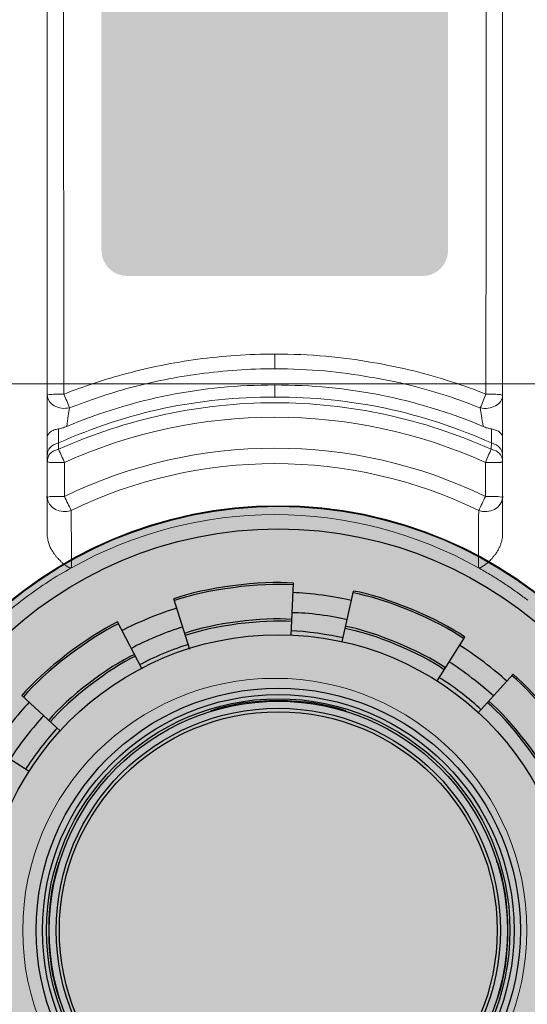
# Model space of a CAD drawing. Header units: millimetres. Extents: x 0 to 283, y 0 to 196.
# Tile 9 of 32: x 37 to 50, y 96 to 121. Entities that reach past the tile are written whole.
import ezdxf

# ---------------------------------------------------------------- set-up
doc = ezdxf.new("R2010")
doc.units = ezdxf.units.MM
doc.layers.get('0').update_dxf_attribs({"linetype": 'CONTINUOUS'})
doc.layers.get('DEFPOINTS').update_dxf_attribs({"linetype": 'CONTINUOUS'})
doc.layers.add('VISIBLE', color=7, linetype='CONTINUOUS', lineweight=0)
doc.styles.add('SANSSERIF', font='sanss___.ttf')
doc.dimstyles.new('ISO-25$0', dxfattribs={"dimtxt": 2.5, "dimasz": 2.5, "dimexe": 1.25, "dimexo": 1, "dimgap": 0.6, "dimtad": 1, "dimdec": 1, "dimzin": 9, "dimdsep": 46, "dimtxsty": 'SANSSERIF', "dimcen": 0.75, "dimadec": 1, "dimazin": 0, "dimtfac": 1, "dimtdec": 1, "dimtmove": 0, "dimatfit": 3, "dimfxl": 1, "dimarcsym": 0})

# ---------------------------------------------------------------- blocks, each defined once
blk = doc.blocks.new('*D31')
at = {"layer": 'DEFPOINTS', "color": 0, "transparency": 16777216}
for p in [(43.939, 129.291), (12.267, 73.934), (43.939, 73.934)]:
    blk.add_point(p, dxfattribs=at)
at = {"layer": 'VISIBLE', "color": 0, "lineweight": -2, "transparency": 16777216}
for p, q in [((42.939, 129.291), (11.017, 129.291)), ((12.267, 126.791), (12.267, 76.434)), ((42.939, 73.934), (11.017, 73.934))]:
    blk.add_line(p, q, dxfattribs=at)
at = {"layer": 'VISIBLE', "color": 0, "transparency": 16777216}
for points in [[(11.851, 126.791), (12.684, 126.791), (12.267, 129.291)], [(11.851, 76.434), (12.684, 76.434), (12.267, 73.934)]]:
    blk.add_solid(points, dxfattribs=at)
at = {"layer": 'VISIBLE', "color": 0, "transparency": 16777216, "insert": (10.38, 101.613), "char_height": 2.5, "attachment_point": 5, "rotation": 90, "style": 'SANSSERIF'}
blk.add_mtext('110.7', dxfattribs=at)
blk = doc.blocks.new('*D32')
at = {"layer": 'DEFPOINTS', "color": 0, "transparency": 16777216}
for p in [(63.793, 140.501), (24.092, 111.834), (63.793, 111.834)]:
    blk.add_point(p, dxfattribs=at)
at = {"layer": 'VISIBLE', "color": 0, "lineweight": -2, "transparency": 16777216}
for p, q in [((24.092, 112.834), (24.092, 141.751)), ((63.793, 112.834), (63.793, 141.751)), ((26.592, 140.501), (61.293, 140.501))]:
    blk.add_line(p, q, dxfattribs=at)
at = {"layer": 'VISIBLE', "color": 0, "transparency": 16777216}
for points in [[(26.592, 140.917), (26.592, 140.084), (24.092, 140.501)], [(61.293, 140.917), (61.293, 140.084), (63.793, 140.501)]]:
    blk.add_solid(points, dxfattribs=at)
at = {"layer": 'VISIBLE', "color": 0, "transparency": 16777216, "insert": (43.943, 142.388), "char_height": 2.5, "attachment_point": 5, "style": 'SANSSERIF'}
blk.add_mtext('79.4', dxfattribs=at)

msp = doc.modelspace()

# ---------------------------------------------------------------- hatches: boundary and pattern name
h = msp.add_hatch(color=256)
edge = h.paths.add_edge_path()
edge.add_spline(control_points=[(48.44, 115.301), (48.44, 114.928), (48.142, 114.631), (47.77, 114.631)], knot_values=[0, 0, 0, 0, 1, 1, 1, 1], degree=3, periodic=0)
edge.add_line((47.77, 114.631), (40.109, 114.631))
edge.add_spline(control_points=[(40.109, 114.631), (39.736, 114.631), (39.439, 114.928), (39.439, 115.301)], knot_values=[0, 0, 0, 0, 1, 1, 1, 1], degree=3, periodic=0)
edge.add_line((39.439, 115.301), (39.439, 122.217))
edge.add_spline(control_points=[(39.439, 122.217), (39.439, 122.59), (39.736, 122.887), (40.109, 122.887)], knot_values=[0, 0, 0, 0, 1, 1, 1, 1], degree=3, periodic=0)
edge.add_line((40.109, 122.887), (47.77, 122.887))
edge.add_spline(control_points=[(47.77, 122.887), (48.142, 122.887), (48.44, 122.59), (48.44, 122.217)], knot_values=[0, 0, 0, 0, 1, 1, 1, 1], degree=3, periodic=0)
edge.add_line((48.44, 122.217), (48.44, 115.301))
h = msp.add_hatch(color=256)
edge = h.paths.add_edge_path()
edge.add_spline(control_points=[(55.05, 97.637), (55.05, 103.718), (50.111, 108.649), (44.03, 108.649), (44.03, 108.649), (37.949, 108.649), (33.01, 103.718), (33.01, 97.637), (33.01, 97.637), (33.01, 91.548), (37.949, 86.617), (44.03, 86.617), (44.03, 86.617), (50.111, 86.617), (55.05, 91.548), (55.05, 97.637)], knot_values=[0, 0, 0, 0, 0.0625, 0.0625, 0.0625, 0.0626, 0.125, 0.125, 0.125, 0.1251, 0.1875, 0.1875, 0.1875, 0.1876, 1, 1, 1, 1], degree=3, periodic=0)

# ---------------------------------------------------------------- linework, layer by layer
at = {"linetype": 'Continuous', "lineweight": 9}
for p, q in [((38.322, 110.295), (38.322, 110.477)), ((49.565, 110.477), (49.565, 110.295))]:
    msp.add_line(p, q, dxfattribs=at)
at = {"linetype": 'Continuous', "lineweight": 20}
for points in [[(38.032, 111.114), (38.032, 120.058), (38.032, 125.179)], [(49.855, 125.179), (49.855, 120.058), (49.855, 110.817), (49.855, 107.954)], [(38.032, 124.434), (38.032, 120.165), (38.032, 115.863), (38.032, 111.536)], [(49.855, 111.536), (49.855, 115.855), (49.855, 120.165), (49.855, 124.434)], [(38.032, 111.536), (38.032, 111.239), (38.032, 110.866), (38.032, 110.436)], [(49.855, 110.436), (49.855, 110.866), (49.855, 111.239), (49.855, 111.536)], [(38.032, 111.114), (38.032, 110.817), (38.032, 107.954)], [(38.032, 110.436), (38.032, 110.196), (38.032, 109.948)], [(49.855, 109.948), (49.855, 110.196), (49.855, 110.436)], [(38.032, 109.948), (38.032, 109.865), (38.032, 109.791)], [(38.032, 108.906), (38.032, 109.791), (38.032, 109.791)], [(49.855, 109.791), (49.855, 109.865), (49.855, 109.948)], [(49.855, 109.791), (49.855, 108.906), (49.855, 108.906)], [(38.032, 108.906), (38.032, 108.608), (38.032, 108.285), (38.032, 107.904)], [(49.855, 107.904), (49.855, 108.194), (49.855, 108.459), (49.855, 108.69), (49.855, 108.906)], [(38.032, 107.954), (38.032, 107.929), (38.032, 107.904)], [(49.855, 107.954), (49.855, 107.929), (49.855, 107.904)]]:
    msp.add_lwpolyline(points, dxfattribs=at)
at = {"linetype": 'Continuous', "lineweight": 9}
for points in [[(43.939, 112.223), (43.939, 112.604), (43.939, 112.604)], [(43.939, 111.487), (43.939, 111.801), (43.939, 111.801)], [(38.09, 109.791), (38.148, 109.791), (38.255, 109.791), (38.479, 109.791)], [(38.479, 108.906), (38.479, 109.791), (38.479, 109.791)], [(49.408, 109.791), (49.408, 108.906), (49.408, 108.906)], [(49.408, 109.791), (49.631, 109.791), (49.739, 109.791), (49.797, 109.791)], [(38.479, 108.906), (38.255, 108.906), (38.148, 108.906)], [(49.408, 108.906), (49.631, 108.906), (49.739, 108.906)]]:
    msp.add_lwpolyline(points, dxfattribs=at)
at = {"linetype": 'Continuous', "lineweight": 30}
for points in [[(44.361, 105.29), (44.427, 106.655), (44.427, 106.655)], [(45.693, 105.125), (45.983, 106.448), (45.983, 106.448)], [(41.73, 104.934), (41.317, 106.25), (41.317, 106.25)], [(40.497, 104.421), (39.86, 105.646), (39.86, 105.646)], [(48.15, 104.099), (48.878, 105.249), (48.878, 105.249)], [(49.209, 103.28), (50.128, 104.289), (50.128, 104.289)], [(38.38, 102.808), (37.37, 103.735), (37.37, 103.735)], [(37.56, 101.757), (36.419, 102.485), (36.419, 102.485)]]:
    msp.add_lwpolyline(points, dxfattribs=at)
at = {"linetype": 'Continuous', "lineweight": 20}
for points in [[(37.395, 97.637), (37.395, 97.637)], [(50.483, 97.637), (50.483, 97.637)]]:
    msp.add_lwpolyline(points, close=True, dxfattribs=at)
at = {"linetype": 'Continuous', "lineweight": 9}
for points, knots in [([(38.462, 111.561), (38.462, 113.017), (38.462, 114.465), (38.462, 115.913), (38.462, 115.913), (38.454, 117.361), (38.454, 118.8), (38.454, 120.24), (38.454, 120.24), (38.454, 121.671), (38.462, 123.102), (38.462, 124.525)], [0, 0, 0, 0, 0.083333, 0.083333, 0.083333, 0.083334, 0.166667, 0.166667, 0.166667, 0.166668, 1, 1, 1, 1]), ([(49.424, 124.525), (49.424, 123.102), (49.424, 121.671), (49.424, 120.24), (49.424, 120.24), (49.424, 118.8), (49.424, 117.361), (49.424, 115.913), (49.424, 115.913), (49.424, 114.465), (49.424, 113.017), (49.416, 111.561)], [0, 0, 0, 0, 0.083333, 0.083333, 0.083333, 0.083334, 0.166667, 0.166667, 0.166667, 0.166668, 1, 1, 1, 1]), ([(26.003, 123.822), (25.879, 122.987), (25.763, 122.101), (25.663, 121.167), (25.663, 121.167), (25.564, 120.24), (25.481, 119.264), (25.407, 118.238), (25.407, 118.238), (25.341, 117.212), (25.283, 116.128), (25.25, 114.995), (25.25, 114.995), (25.208, 113.861), (25.192, 112.662), (25.192, 111.421), (25.192, 111.421), (25.2, 110.188), (25.225, 108.914), (25.275, 107.598), (25.275, 107.598), (25.324, 106.291), (25.39, 104.951), (25.49, 103.544), (25.49, 103.544), (25.597, 102.146), (25.73, 100.69), (25.87, 99.317), (25.87, 99.317), (26.019, 97.952), (26.176, 96.669), (26.342, 95.47), (26.342, 95.47), (26.507, 94.278), (26.673, 93.161), (26.847, 92.111), (26.847, 92.111), (27.02, 91.052), (27.194, 90.059), (27.376, 89.099), (27.376, 89.099), (27.558, 88.131), (27.74, 87.205), (27.93, 86.328), (27.93, 86.328), (28.112, 85.451), (28.294, 84.623), (28.476, 83.837), (28.476, 83.837), (28.658, 83.051), (28.84, 82.315), (29.014, 81.612), (29.014, 81.612), (29.188, 80.9), (29.362, 80.239), (29.535, 79.601), (29.535, 79.601), (29.709, 78.964), (29.875, 78.36), (30.048, 77.773), (30.048, 77.773), (30.214, 77.194), (30.379, 76.631), (30.545, 76.094), (30.545, 76.094), (30.553, 76.069), (30.561, 76.044), (30.578, 76.019), (30.578, 76.019), (30.594, 75.994), (30.611, 75.97), (30.636, 75.953), (30.636, 75.953), (30.661, 75.928), (30.685, 75.912), (30.71, 75.903), (30.71, 75.903), (30.735, 75.887), (30.76, 75.879), (30.793, 75.87), (30.793, 75.87), (31.372, 75.771), (31.935, 75.688), (32.472, 75.614), (32.472, 75.614), (33.01, 75.531), (33.523, 75.473), (34.019, 75.415), (34.019, 75.415), (34.516, 75.357), (34.987, 75.308), (35.434, 75.266), (35.434, 75.266), (35.889, 75.217), (36.328, 75.184), (36.741, 75.15), (36.741, 75.15), (37.163, 75.117), (37.569, 75.084), (37.949, 75.059), (37.949, 75.059), (38.338, 75.035), (38.71, 75.01), (39.066, 74.993), (39.066, 74.993), (39.422, 74.977), (39.753, 74.96), (40.076, 74.944), (40.076, 74.944), (40.39, 74.935), (40.696, 74.919), (40.986, 74.911), (40.986, 74.911), (41.275, 74.902), (41.556, 74.894), (41.821, 74.894), (41.821, 74.894), (42.086, 74.886), (42.342, 74.877), (42.582, 74.877), (42.582, 74.877), (42.831, 74.869), (43.062, 74.869), (43.286, 74.869), (43.286, 74.869), (43.509, 74.869), (43.732, 74.869), (43.939, 74.869)], [0, 0, 0, 0, 0.007812, 0.007812, 0.007812, 0.007813, 0.015625, 0.015625, 0.015625, 0.015626, 0.023438, 0.023438, 0.023438, 0.023439, 0.03125, 0.03125, 0.03125, 0.031251, 0.039062, 0.039062, 0.039062, 0.039064, 0.046875, 0.046875, 0.046875, 0.046876, 0.054688, 0.054688, 0.054688, 0.054689, 0.0625, 0.0625, 0.0625, 0.062501, 0.070312, 0.070312, 0.070312, 0.070314, 0.078125, 0.078125, 0.078125, 0.078126, 0.085938, 0.085938, 0.085938, 0.085939, 0.09375, 0.09375, 0.09375, 0.093751, 0.101562, 0.101562, 0.101562, 0.101564, 0.109375, 0.109375, 0.109375, 0.109376, 0.117188, 0.117188, 0.117188, 0.117189, 0.125, 0.125, 0.125, 0.125001, 0.132812, 0.132812, 0.132812, 0.132814, 0.140625, 0.140625, 0.140625, 0.140626, 0.148438, 0.148438, 0.148438, 0.148439, 0.15625, 0.15625, 0.15625, 0.156251, 0.164062, 0.164062, 0.164062, 0.164064, 0.171875, 0.171875, 0.171875, 0.171876, 0.179688, 0.179688, 0.179688, 0.179689, 0.1875, 0.1875, 0.1875, 0.187501, 0.195312, 0.195312, 0.195312, 0.195314, 0.203125, 0.203125, 0.203125, 0.203126, 0.210938, 0.210938, 0.210938, 0.210939, 0.21875, 0.21875, 0.21875, 0.218751, 0.226562, 0.226562, 0.226562, 0.226564, 0.234375, 0.234375, 0.234375, 0.234376, 0.242188, 0.242188, 0.242188, 0.242189, 1, 1, 1, 1]), ([(43.939, 74.869), (44.154, 74.869), (44.369, 74.869), (44.593, 74.869), (44.593, 74.869), (44.824, 74.869), (45.056, 74.869), (45.296, 74.877), (45.296, 74.877), (45.544, 74.877), (45.792, 74.886), (46.057, 74.894), (46.057, 74.894), (46.322, 74.894), (46.603, 74.902), (46.893, 74.911), (46.893, 74.911), (47.182, 74.919), (47.488, 74.935), (47.803, 74.944), (47.803, 74.944), (48.125, 74.96), (48.465, 74.977), (48.82, 74.993), (48.82, 74.993), (49.168, 75.01), (49.548, 75.035), (49.937, 75.059), (49.937, 75.059), (50.326, 75.084), (50.732, 75.117), (51.153, 75.15), (51.153, 75.15), (51.575, 75.184), (52.014, 75.217), (52.461, 75.266), (52.461, 75.266), (52.916, 75.308), (53.387, 75.357), (53.884, 75.415), (53.884, 75.415), (54.372, 75.473), (54.885, 75.539), (55.423, 75.614), (55.423, 75.614), (55.952, 75.688), (56.515, 75.771), (57.094, 75.87), (57.094, 75.87), (57.119, 75.879), (57.152, 75.887), (57.176, 75.903), (57.176, 75.903), (57.201, 75.912), (57.226, 75.928), (57.251, 75.953), (57.251, 75.953), (57.267, 75.97), (57.292, 75.994), (57.309, 76.019), (57.309, 76.019), (57.325, 76.044), (57.334, 76.069), (57.342, 76.094), (57.342, 76.094), (57.507, 76.64), (57.673, 77.211), (57.847, 77.798), (57.847, 77.798), (58.012, 78.394), (58.186, 79.006), (58.36, 79.651), (58.36, 79.651), (58.533, 80.305), (58.715, 80.983), (58.889, 81.695), (58.889, 81.695), (59.071, 82.414), (59.253, 83.167), (59.435, 83.962), (59.435, 83.962), (59.617, 84.756), (59.799, 85.583), (59.989, 86.468), (59.989, 86.468), (60.171, 87.345), (60.353, 88.272), (60.535, 89.223), (60.535, 89.223), (60.709, 90.183), (60.883, 91.168), (61.048, 92.202), (61.048, 92.202), (61.222, 93.236), (61.388, 94.311), (61.536, 95.445), (61.536, 95.445), (61.694, 96.587), (61.843, 97.778), (61.983, 99.035), (61.983, 99.035), (62.124, 100.301), (62.248, 101.633), (62.347, 102.965), (62.347, 102.965), (62.447, 104.289), (62.529, 105.613), (62.587, 106.92), (62.587, 106.92), (62.645, 108.235), (62.678, 109.543), (62.686, 110.841), (62.686, 110.841), (62.695, 112.14), (62.686, 113.431), (62.645, 114.647), (62.645, 114.647), (62.612, 115.863), (62.554, 117.005), (62.488, 118.081), (62.488, 118.081), (62.413, 119.156), (62.322, 120.157), (62.223, 121.117), (62.223, 121.117), (62.124, 122.068), (62.008, 122.978), (61.884, 123.822)], [0, 0, 0, 0, 0.007812, 0.007812, 0.007812, 0.007813, 0.015625, 0.015625, 0.015625, 0.015626, 0.023438, 0.023438, 0.023438, 0.023439, 0.03125, 0.03125, 0.03125, 0.031251, 0.039062, 0.039062, 0.039062, 0.039064, 0.046875, 0.046875, 0.046875, 0.046876, 0.054688, 0.054688, 0.054688, 0.054689, 0.0625, 0.0625, 0.0625, 0.062501, 0.070312, 0.070312, 0.070312, 0.070314, 0.078125, 0.078125, 0.078125, 0.078126, 0.085938, 0.085938, 0.085938, 0.085939, 0.09375, 0.09375, 0.09375, 0.093751, 0.101562, 0.101562, 0.101562, 0.101564, 0.109375, 0.109375, 0.109375, 0.109376, 0.117188, 0.117188, 0.117188, 0.117189, 0.125, 0.125, 0.125, 0.125001, 0.132812, 0.132812, 0.132812, 0.132814, 0.140625, 0.140625, 0.140625, 0.140626, 0.148438, 0.148438, 0.148438, 0.148439, 0.15625, 0.15625, 0.15625, 0.156251, 0.164062, 0.164062, 0.164062, 0.164064, 0.171875, 0.171875, 0.171875, 0.171876, 0.179688, 0.179688, 0.179688, 0.179689, 0.1875, 0.1875, 0.1875, 0.187501, 0.195312, 0.195312, 0.195312, 0.195314, 0.203125, 0.203125, 0.203125, 0.203126, 0.210938, 0.210938, 0.210938, 0.210939, 0.21875, 0.21875, 0.21875, 0.218751, 0.226562, 0.226562, 0.226562, 0.226564, 0.234375, 0.234375, 0.234375, 0.234376, 0.242188, 0.242188, 0.242188, 0.242189, 1, 1, 1, 1]), ([(43.939, 112.604), (43.252, 112.604), (42.591, 112.554), (41.945, 112.471), (41.945, 112.471), (41.3, 112.38), (40.679, 112.256), (40.1, 112.099), (40.1, 112.099), (39.521, 111.95), (38.975, 111.768), (38.462, 111.561)], [0, 0, 0, 0, 0.083333, 0.083333, 0.083333, 0.083334, 0.166667, 0.166667, 0.166667, 0.166668, 1, 1, 1, 1]), ([(49.416, 111.561), (49.135, 111.677), (48.845, 111.785), (48.531, 111.884), (48.531, 111.884), (48.216, 111.983), (47.894, 112.074), (47.546, 112.165), (47.546, 112.165), (47.207, 112.248), (46.843, 112.322), (46.463, 112.389), (46.463, 112.389), (46.082, 112.455), (45.685, 112.513), (45.263, 112.546), (45.263, 112.546), (44.841, 112.587), (44.402, 112.604), (43.939, 112.604)], [0, 0, 0, 0, 0.05, 0.05, 0.05, 0.050001, 0.1, 0.1, 0.1, 0.100001, 0.15, 0.15, 0.15, 0.150001, 0.2, 0.2, 0.2, 0.200001, 1, 1, 1, 1]), ([(38.611, 111.205), (39.108, 111.404), (39.637, 111.578), (40.2, 111.735), (40.2, 111.735), (40.771, 111.884), (41.366, 112.008), (41.995, 112.091), (41.995, 112.091), (42.624, 112.173), (43.269, 112.223), (43.939, 112.223)], [0, 0, 0, 0, 0.083333, 0.083333, 0.083333, 0.083334, 0.166667, 0.166667, 0.166667, 0.166668, 1, 1, 1, 1]), ([(43.939, 112.223), (44.386, 112.223), (44.824, 112.198), (45.23, 112.165), (45.23, 112.165), (45.643, 112.124), (46.032, 112.074), (46.396, 112.008), (46.396, 112.008), (46.769, 111.95), (47.124, 111.876), (47.455, 111.793), (47.455, 111.793), (47.795, 111.71), (48.109, 111.611), (48.415, 111.52), (48.415, 111.52), (48.713, 111.421), (49.002, 111.313), (49.275, 111.205)], [0, 0, 0, 0, 0.05, 0.05, 0.05, 0.050001, 0.1, 0.1, 0.1, 0.100001, 0.15, 0.15, 0.15, 0.150001, 0.2, 0.2, 0.2, 0.200001, 1, 1, 1, 1]), ([(38.032, 111.536), (38.032, 111.545), (38.057, 111.545), (38.09, 111.553), (38.09, 111.553), (38.131, 111.553), (38.181, 111.561), (38.247, 111.561), (38.247, 111.561), (38.313, 111.561), (38.388, 111.561), (38.462, 111.561)], [0, 0, 0, 0, 0.083333, 0.083333, 0.083333, 0.083334, 0.166667, 0.166667, 0.166667, 0.166668, 1, 1, 1, 1]), ([(38.611, 111.205), (38.537, 111.197), (38.471, 111.189), (38.404, 111.197), (38.404, 111.197), (38.338, 111.205), (38.272, 111.23), (38.214, 111.263), (38.214, 111.263), (38.156, 111.288), (38.115, 111.338), (38.082, 111.379), (38.082, 111.379), (38.049, 111.429), (38.032, 111.479), (38.032, 111.536)], [0, 0, 0, 0, 0.0625, 0.0625, 0.0625, 0.062501, 0.125, 0.125, 0.125, 0.125001, 0.1875, 0.1875, 0.1875, 0.187501, 1, 1, 1, 1]), ([(49.855, 111.536), (49.855, 111.479), (49.838, 111.429), (49.805, 111.379), (49.805, 111.379), (49.772, 111.33), (49.73, 111.288), (49.673, 111.263), (49.673, 111.263), (49.615, 111.23), (49.548, 111.205), (49.482, 111.197), (49.482, 111.197), (49.416, 111.189), (49.342, 111.189), (49.275, 111.205)], [0, 0, 0, 0, 0.0625, 0.0625, 0.0625, 0.062501, 0.125, 0.125, 0.125, 0.125001, 0.1875, 0.1875, 0.1875, 0.187501, 1, 1, 1, 1]), ([(49.416, 111.561), (49.491, 111.57), (49.573, 111.561), (49.639, 111.561), (49.639, 111.561), (49.697, 111.561), (49.755, 111.553), (49.797, 111.553), (49.797, 111.553), (49.83, 111.545), (49.855, 111.528), (49.855, 111.536)], [0, 0, 0, 0, 0.083333, 0.083333, 0.083333, 0.083334, 0.166667, 0.166667, 0.166667, 0.166668, 1, 1, 1, 1]), ([(38.322, 110.13), (40.084, 110.924), (42.011, 111.338), (43.939, 111.338), (43.939, 111.338), (45.875, 111.338), (47.803, 110.924), (49.557, 110.13)], [0, 0, 0, 0, 0.125, 0.125, 0.125, 0.125001, 1, 1, 1, 1]), ([(38.537, 110.726), (38.553, 110.825), (38.562, 110.916), (38.578, 110.999), (38.578, 110.999), (38.586, 111.073), (38.595, 111.148), (38.611, 111.205)], [0, 0, 0, 0, 0.125, 0.125, 0.125, 0.125001, 1, 1, 1, 1]), ([(49.275, 111.205), (49.284, 111.148), (49.292, 111.073), (49.309, 110.999), (49.309, 110.999), (49.317, 110.916), (49.333, 110.825), (49.35, 110.726)], [0, 0, 0, 0, 0.125, 0.125, 0.125, 0.125001, 1, 1, 1, 1]), ([(38.322, 110.295), (38.322, 110.271), (38.322, 110.238), (38.322, 110.213), (38.322, 110.213), (38.322, 110.188), (38.322, 110.163), (38.322, 110.13)], [0, 0, 0, 0, 0.125, 0.125, 0.125, 0.125001, 1, 1, 1, 1]), ([(49.557, 110.13), (49.557, 110.163), (49.557, 110.188), (49.557, 110.213), (49.557, 110.213), (49.565, 110.238), (49.565, 110.271), (49.565, 110.295)], [0, 0, 0, 0, 0.125, 0.125, 0.125, 0.125001, 1, 1, 1, 1]), ([(38.661, 107.052), (38.661, 107.226), (38.661, 107.4), (38.661, 107.565), (38.661, 107.565), (38.661, 107.739), (38.661, 107.904), (38.653, 108.062), (38.653, 108.062), (38.653, 108.227), (38.653, 108.384), (38.653, 108.541)], [0, 0, 0, 0, 0.083333, 0.083333, 0.083333, 0.083334, 0.166667, 0.166667, 0.166667, 0.166668, 1, 1, 1, 1]), ([(49.234, 108.541), (49.234, 108.384), (49.226, 108.227), (49.226, 108.062), (49.226, 108.062), (49.226, 107.904), (49.226, 107.739), (49.226, 107.565), (49.226, 107.565), (49.226, 107.4), (49.226, 107.226), (49.226, 107.052)], [0, 0, 0, 0, 0.083333, 0.083333, 0.083333, 0.083334, 0.166667, 0.166667, 0.166667, 0.166668, 1, 1, 1, 1])]:
    msp.add_open_spline(points, degree=3, knots=knots, dxfattribs=at)
at = {"linetype": 'Continuous', "lineweight": 20}
for points in [[(38.537, 110.726), (40.299, 111.454), (42.036, 111.801), (43.939, 111.801)], [(43.939, 111.801), (45.85, 111.801), (47.588, 111.454), (49.35, 110.726)], [(49.226, 107.052), (45.941, 108.897), (41.945, 108.897), (38.661, 107.052)]]:
    msp.add_open_spline(points, degree=3, dxfattribs=at)
at = {"linetype": 'Continuous', "lineweight": 9}
for points in [[(38.462, 111.561), (38.512, 111.445), (38.562, 111.33), (38.611, 111.205)], [(49.275, 111.205), (49.325, 111.33), (49.375, 111.445), (49.416, 111.561)], [(43.939, 111.487), (41.945, 111.487), (40.15, 111.106), (38.322, 110.295)], [(38.479, 109.791), (41.954, 111.354), (45.933, 111.354), (49.408, 109.791)], [(49.565, 110.295), (47.737, 111.106), (45.941, 111.487), (43.939, 111.487)], [(38.322, 110.477), (38.322, 110.544), (38.322, 110.602), (38.322, 110.659)], [(49.408, 108.906), (45.966, 110.577), (41.92, 110.577), (38.479, 108.906)], [(49.565, 110.659), (49.565, 110.602), (49.565, 110.544), (49.565, 110.477)], [(38.322, 110.295), (38.131, 110.238), (38.032, 110.155), (38.032, 109.948)], [(49.565, 110.295), (49.747, 110.238), (49.855, 110.155), (49.855, 109.948)], [(38.032, 109.791), (38.032, 110.006), (38.14, 110.08), (38.322, 110.13)], [(38.479, 109.791), (38.429, 109.907), (38.38, 110.022), (38.322, 110.13)], [(38.653, 108.541), (41.987, 110.163), (45.9, 110.163), (49.234, 108.541)], [(49.557, 110.13), (49.507, 110.022), (49.457, 109.907), (49.408, 109.791)], [(49.557, 110.13), (49.747, 110.08), (49.855, 110.006), (49.855, 109.791)], [(38.032, 109.791), (38.015, 109.824), (38.073, 109.791), (38.09, 109.791)], [(49.797, 109.791), (49.813, 109.791), (49.83, 109.816), (49.855, 109.791)], [(38.148, 108.906), (38.107, 108.906), (37.966, 108.864), (38.032, 108.906)], [(38.653, 108.541), (38.388, 108.442), (38.032, 108.591), (38.032, 108.906)], [(38.479, 108.906), (38.537, 108.781), (38.595, 108.666), (38.653, 108.541)], [(49.234, 108.541), (49.292, 108.666), (49.35, 108.781), (49.408, 108.906)], [(49.855, 108.906), (49.855, 108.591), (49.499, 108.442), (49.234, 108.541)], [(49.739, 108.906), (49.78, 108.906), (49.912, 108.856), (49.855, 108.906)]]:
    msp.add_open_spline(points, degree=3, dxfattribs=at)
at = {"linetype": 'Continuous', "lineweight": 20}
for points, knots in [([(38.032, 110.436), (38.032, 110.469), (38.04, 110.494), (38.057, 110.519), (38.057, 110.519), (38.073, 110.544), (38.09, 110.56), (38.115, 110.585), (38.115, 110.585), (38.148, 110.602), (38.173, 110.618), (38.214, 110.635), (38.214, 110.635), (38.247, 110.643), (38.28, 110.651), (38.322, 110.659)], [0, 0, 0, 0, 0.0625, 0.0625, 0.0625, 0.062501, 0.125, 0.125, 0.125, 0.125001, 0.1875, 0.1875, 0.1875, 0.187501, 1, 1, 1, 1]), ([(38.322, 110.659), (38.355, 110.668), (38.388, 110.676), (38.429, 110.684), (38.429, 110.684), (38.462, 110.693), (38.495, 110.709), (38.537, 110.726)], [0, 0, 0, 0, 0.125, 0.125, 0.125, 0.125001, 1, 1, 1, 1]), ([(49.35, 110.726), (49.383, 110.709), (49.424, 110.693), (49.457, 110.684), (49.457, 110.684), (49.491, 110.676), (49.532, 110.668), (49.565, 110.659)], [0, 0, 0, 0, 0.125, 0.125, 0.125, 0.125001, 1, 1, 1, 1]), ([(49.565, 110.659), (49.598, 110.651), (49.639, 110.643), (49.673, 110.626), (49.673, 110.626), (49.706, 110.618), (49.739, 110.602), (49.764, 110.585), (49.764, 110.585), (49.788, 110.56), (49.813, 110.544), (49.83, 110.519), (49.83, 110.519), (49.846, 110.494), (49.855, 110.469), (49.855, 110.436)], [0, 0, 0, 0, 0.0625, 0.0625, 0.0625, 0.062501, 0.125, 0.125, 0.125, 0.125001, 0.1875, 0.1875, 0.1875, 0.187501, 1, 1, 1, 1]), ([(38.032, 107.904), (38.032, 107.863), (38.04, 107.813), (38.049, 107.772), (38.049, 107.772), (38.057, 107.731), (38.065, 107.689), (38.082, 107.656), (38.082, 107.656), (38.09, 107.623), (38.107, 107.59), (38.123, 107.557), (38.123, 107.557), (38.14, 107.524), (38.156, 107.499), (38.173, 107.474), (38.173, 107.474), (38.189, 107.449), (38.206, 107.425), (38.222, 107.4), (38.222, 107.4), (38.239, 107.383), (38.247, 107.358), (38.264, 107.342), (38.264, 107.342), (38.28, 107.325), (38.297, 107.309), (38.313, 107.292), (38.313, 107.292), (38.322, 107.276), (38.338, 107.259), (38.355, 107.251), (38.355, 107.251), (38.363, 107.234), (38.38, 107.226), (38.388, 107.209), (38.388, 107.209), (38.404, 107.201), (38.413, 107.193), (38.421, 107.185), (38.421, 107.185), (38.437, 107.168), (38.446, 107.16), (38.454, 107.152), (38.454, 107.152), (38.462, 107.143), (38.479, 107.135), (38.487, 107.135), (38.487, 107.135), (38.495, 107.127), (38.504, 107.118), (38.512, 107.11), (38.512, 107.11), (38.52, 107.102), (38.528, 107.102), (38.537, 107.094), (38.537, 107.094), (38.545, 107.085), (38.553, 107.085), (38.562, 107.077), (38.562, 107.077), (38.57, 107.077), (38.578, 107.069), (38.586, 107.069), (38.586, 107.069), (38.595, 107.061), (38.603, 107.061), (38.611, 107.052), (38.611, 107.052), (38.619, 107.052), (38.628, 107.052), (38.636, 107.052), (38.636, 107.052), (38.644, 107.052), (38.653, 107.052), (38.661, 107.052)], [0, 0, 0, 0, 0.013158, 0.013158, 0.013158, 0.013159, 0.026316, 0.026316, 0.026316, 0.026317, 0.039474, 0.039474, 0.039474, 0.039475, 0.052632, 0.052632, 0.052632, 0.052633, 0.065789, 0.065789, 0.065789, 0.06579, 0.078947, 0.078947, 0.078947, 0.078948, 0.092105, 0.092105, 0.092105, 0.092106, 0.105263, 0.105263, 0.105263, 0.105264, 0.118421, 0.118421, 0.118421, 0.118422, 0.131579, 0.131579, 0.131579, 0.13158, 0.144737, 0.144737, 0.144737, 0.144738, 0.157895, 0.157895, 0.157895, 0.157896, 0.171053, 0.171053, 0.171053, 0.171054, 0.184211, 0.184211, 0.184211, 0.184212, 0.197368, 0.197368, 0.197368, 0.197369, 0.210526, 0.210526, 0.210526, 0.210527, 0.223684, 0.223684, 0.223684, 0.223685, 0.236842, 0.236842, 0.236842, 0.236843, 1, 1, 1, 1]), ([(49.226, 107.052), (49.234, 107.052), (49.242, 107.052), (49.251, 107.052), (49.251, 107.052), (49.259, 107.052), (49.267, 107.052), (49.275, 107.052), (49.275, 107.052), (49.284, 107.061), (49.284, 107.061), (49.292, 107.061), (49.292, 107.061), (49.3, 107.069), (49.309, 107.069), (49.317, 107.077), (49.317, 107.077), (49.325, 107.077), (49.333, 107.085), (49.342, 107.094), (49.342, 107.094), (49.35, 107.094), (49.358, 107.102), (49.366, 107.11), (49.366, 107.11), (49.375, 107.11), (49.383, 107.118), (49.391, 107.127), (49.391, 107.127), (49.4, 107.135), (49.416, 107.143), (49.424, 107.152), (49.424, 107.152), (49.433, 107.16), (49.449, 107.168), (49.457, 107.176), (49.457, 107.176), (49.466, 107.185), (49.482, 107.193), (49.491, 107.209), (49.491, 107.209), (49.507, 107.218), (49.515, 107.234), (49.532, 107.243), (49.532, 107.243), (49.54, 107.259), (49.557, 107.276), (49.573, 107.284), (49.573, 107.284), (49.582, 107.3), (49.598, 107.317), (49.615, 107.342), (49.615, 107.342), (49.631, 107.358), (49.648, 107.375), (49.664, 107.4), (49.664, 107.4), (49.681, 107.425), (49.697, 107.441), (49.714, 107.466), (49.714, 107.466), (49.73, 107.499), (49.747, 107.524), (49.755, 107.557), (49.755, 107.557), (49.772, 107.582), (49.788, 107.615), (49.805, 107.656), (49.805, 107.656), (49.813, 107.689), (49.83, 107.731), (49.838, 107.772), (49.838, 107.772), (49.846, 107.813), (49.855, 107.863), (49.855, 107.904)], [0, 0, 0, 0, 0.013158, 0.013158, 0.013158, 0.013159, 0.026316, 0.026316, 0.026316, 0.026317, 0.039474, 0.039474, 0.039474, 0.039475, 0.052632, 0.052632, 0.052632, 0.052633, 0.065789, 0.065789, 0.065789, 0.06579, 0.078947, 0.078947, 0.078947, 0.078948, 0.092105, 0.092105, 0.092105, 0.092106, 0.105263, 0.105263, 0.105263, 0.105264, 0.118421, 0.118421, 0.118421, 0.118422, 0.131579, 0.131579, 0.131579, 0.13158, 0.144737, 0.144737, 0.144737, 0.144738, 0.157895, 0.157895, 0.157895, 0.157896, 0.171053, 0.171053, 0.171053, 0.171054, 0.184211, 0.184211, 0.184211, 0.184212, 0.197368, 0.197368, 0.197368, 0.197369, 0.210526, 0.210526, 0.210526, 0.210527, 0.223684, 0.223684, 0.223684, 0.223685, 0.236842, 0.236842, 0.236842, 0.236843, 1, 1, 1, 1]), ([(36.94, 105.861), (37.122, 106.01), (37.304, 106.159), (37.486, 106.291), (37.486, 106.291), (37.676, 106.432), (37.867, 106.564), (38.065, 106.697), (38.065, 106.697), (38.255, 106.821), (38.462, 106.945), (38.661, 107.052)], [0, 0, 0, 0, 0.083333, 0.083333, 0.083333, 0.083334, 0.166667, 0.166667, 0.166667, 0.166668, 1, 1, 1, 1]), ([(49.226, 107.052), (49.325, 107.003), (49.424, 106.936), (49.524, 106.879), (49.524, 106.879), (49.623, 106.821), (49.722, 106.754), (49.821, 106.697), (49.821, 106.697), (49.921, 106.63), (50.012, 106.564), (50.111, 106.498)], [0, 0, 0, 0, 0.083333, 0.083333, 0.083333, 0.083334, 0.166667, 0.166667, 0.166667, 0.166668, 1, 1, 1, 1]), ([(50.111, 106.498), (50.161, 106.465), (50.202, 106.432), (50.252, 106.399), (50.252, 106.399), (50.293, 106.366), (50.343, 106.333), (50.384, 106.299), (50.384, 106.299), (50.425, 106.275), (50.467, 106.242), (50.508, 106.208)], [0, 0, 0, 0, 0.083333, 0.083333, 0.083333, 0.083334, 0.166667, 0.166667, 0.166667, 0.166668, 1, 1, 1, 1]), ([(37.395, 97.637), (37.395, 101.253), (40.332, 104.181), (43.939, 104.181), (43.939, 104.181), (47.555, 104.181), (50.483, 101.253), (50.483, 97.637)], [0, 0, 0, 0, 0.125, 0.125, 0.125, 0.125001, 1, 1, 1, 1]), ([(50.483, 97.637), (50.483, 101.253), (47.555, 104.181), (43.939, 104.181), (43.939, 104.181), (40.332, 104.181), (37.395, 101.253), (37.395, 97.637)], [0, 0, 0, 0, 0.125, 0.125, 0.125, 0.125001, 1, 1, 1, 1]), ([(50.483, 97.637), (50.483, 94.022), (47.555, 91.093), (43.939, 91.093), (43.939, 91.093), (40.332, 91.093), (37.395, 94.022), (37.395, 97.637)], [0, 0, 0, 0, 0.125, 0.125, 0.125, 0.125001, 1, 1, 1, 1]), ([(37.395, 97.637), (37.395, 94.022), (40.332, 91.093), (43.939, 91.093), (43.939, 91.093), (47.555, 91.093), (50.483, 94.022), (50.483, 97.637)], [0, 0, 0, 0, 0.125, 0.125, 0.125, 0.125001, 1, 1, 1, 1])]:
    msp.add_open_spline(points, degree=3, knots=knots, dxfattribs=at)
at = {"linetype": 'Continuous', "lineweight": 30}
for points, knots in [([(55.058, 97.637), (55.058, 103.726), (50.119, 108.666), (44.03, 108.666), (44.03, 108.666), (37.941, 108.666), (33.002, 103.726), (33.002, 97.637), (33.002, 97.637), (33.002, 91.54), (37.941, 86.609), (44.03, 86.609), (44.03, 86.609), (50.119, 86.609), (55.058, 91.54), (55.058, 97.637)], [0, 0, 0, 0, 0.0625, 0.0625, 0.0625, 0.062501, 0.125, 0.125, 0.125, 0.125001, 0.1875, 0.1875, 0.1875, 0.187501, 1, 1, 1, 1]), ([(55.05, 97.637), (55.05, 103.718), (50.111, 108.649), (44.03, 108.649), (44.03, 108.649), (37.949, 108.649), (33.01, 103.718), (33.01, 97.637), (33.01, 97.637), (33.01, 91.548), (37.949, 86.617), (44.03, 86.617), (44.03, 86.617), (50.111, 86.617), (55.05, 91.548), (55.05, 97.637)], [0, 0, 0, 0, 0.0625, 0.0625, 0.0625, 0.062501, 0.125, 0.125, 0.125, 0.125001, 0.1875, 0.1875, 0.1875, 0.187501, 1, 1, 1, 1]), ([(54.463, 97.637), (54.463, 103.395), (49.788, 108.062), (44.03, 108.062), (44.03, 108.062), (38.272, 108.062), (33.598, 103.395), (33.598, 97.637), (33.598, 97.637), (33.598, 91.879), (38.272, 87.205), (44.03, 87.205), (44.03, 87.205), (49.788, 87.205), (54.463, 91.879), (54.463, 97.637)], [0, 0, 0, 0, 0.0625, 0.0625, 0.0625, 0.062501, 0.125, 0.125, 0.125, 0.125001, 0.1875, 0.1875, 0.1875, 0.187501, 1, 1, 1, 1]), ([(51.708, 97.637), (51.708, 101.873), (48.274, 105.315), (44.03, 105.315), (44.03, 105.315), (39.794, 105.315), (36.353, 101.873), (36.353, 97.637), (36.353, 97.637), (36.353, 93.393), (39.794, 89.96), (44.03, 89.96), (44.03, 89.96), (48.274, 89.96), (51.708, 93.393), (51.708, 97.637)], [0, 0, 0, 0, 0.0625, 0.0625, 0.0625, 0.062501, 0.125, 0.125, 0.125, 0.125001, 0.1875, 0.1875, 0.1875, 0.187501, 1, 1, 1, 1]), ([(50.318, 97.637), (50.318, 101.104), (47.505, 103.925), (44.03, 103.925), (44.03, 103.925), (40.555, 103.925), (37.742, 101.104), (37.742, 97.637), (37.742, 97.637), (37.742, 94.162), (40.555, 91.35), (44.03, 91.35), (44.03, 91.35), (47.505, 91.35), (50.318, 94.162), (50.318, 97.637)], [0, 0, 0, 0, 0.0625, 0.0625, 0.0625, 0.062501, 0.125, 0.125, 0.125, 0.125001, 0.1875, 0.1875, 0.1875, 0.187501, 1, 1, 1, 1]), ([(50.152, 97.637), (50.152, 101.013), (47.414, 103.76), (44.03, 103.76), (44.03, 103.76), (40.646, 103.76), (37.908, 101.013), (37.908, 97.637), (37.908, 97.637), (37.908, 94.254), (40.646, 91.515), (44.03, 91.515), (44.03, 91.515), (47.414, 91.515), (50.152, 94.254), (50.152, 97.637)], [0, 0, 0, 0, 0.0625, 0.0625, 0.0625, 0.062501, 0.125, 0.125, 0.125, 0.125001, 0.1875, 0.1875, 0.1875, 0.187501, 1, 1, 1, 1]), ([(50.045, 97.637), (50.045, 100.955), (47.356, 103.652), (44.03, 103.652), (44.03, 103.652), (40.713, 103.652), (38.015, 100.955), (38.015, 97.637), (38.015, 97.637), (38.015, 94.311), (40.713, 91.623), (44.03, 91.623), (44.03, 91.623), (47.356, 91.623), (50.045, 94.311), (50.045, 97.637)], [0, 0, 0, 0, 0.0625, 0.0625, 0.0625, 0.062501, 0.125, 0.125, 0.125, 0.125001, 0.1875, 0.1875, 0.1875, 0.187501, 1, 1, 1, 1]), ([(49.979, 97.637), (49.979, 100.922), (47.315, 103.586), (44.03, 103.586), (44.03, 103.586), (40.746, 103.586), (38.082, 100.922), (38.082, 97.637), (38.082, 97.637), (38.082, 94.345), (40.746, 91.681), (44.03, 91.681), (44.03, 91.681), (47.315, 91.681), (49.979, 94.345), (49.979, 97.637)], [0, 0, 0, 0, 0.0625, 0.0625, 0.0625, 0.062501, 0.125, 0.125, 0.125, 0.125001, 0.1875, 0.1875, 0.1875, 0.187501, 1, 1, 1, 1]), ([(49.797, 97.637), (49.797, 100.822), (47.215, 103.404), (44.03, 103.404), (44.03, 103.404), (40.845, 103.404), (38.264, 100.822), (38.264, 97.637), (38.264, 97.637), (38.264, 94.452), (40.845, 91.871), (44.03, 91.871), (44.03, 91.871), (47.215, 91.871), (49.797, 94.452), (49.797, 97.637)], [0, 0, 0, 0, 0.0625, 0.0625, 0.0625, 0.062501, 0.125, 0.125, 0.125, 0.125001, 0.1875, 0.1875, 0.1875, 0.187501, 1, 1, 1, 1]), ([(42.251, 103.304), (42.251, 103.313), (42.26, 103.321), (42.26, 103.321), (42.26, 103.321), (42.268, 103.329), (42.276, 103.338), (42.285, 103.338)], [0, 0, 0, 0, 0.125, 0.125, 0.125, 0.125001, 1, 1, 1, 1]), ([(45.776, 103.338), (45.784, 103.338), (45.792, 103.329), (45.801, 103.321), (45.801, 103.321), (45.801, 103.321), (45.809, 103.313), (45.817, 103.304), (45.817, 103.304), (45.817, 103.296), (45.817, 103.296), (45.817, 103.296)], [0, 0, 0, 0, 0.083333, 0.083333, 0.083333, 0.083334, 0.166667, 0.166667, 0.166667, 0.166668, 1, 1, 1, 1]), ([(49.714, 97.637), (49.714, 100.773), (47.166, 103.313), (44.03, 103.313), (44.03, 103.313), (40.895, 103.313), (38.346, 100.773), (38.346, 97.637), (38.346, 97.637), (38.346, 94.502), (40.895, 91.954), (44.03, 91.954), (44.03, 91.954), (47.166, 91.954), (49.714, 94.502), (49.714, 97.637)], [0, 0, 0, 0, 0.0625, 0.0625, 0.0625, 0.062501, 0.125, 0.125, 0.125, 0.125001, 0.1875, 0.1875, 0.1875, 0.187501, 1, 1, 1, 1]), ([(38.33, 99.383), (38.33, 99.391), (38.338, 99.399), (38.346, 99.399), (38.346, 99.399), (38.346, 99.408), (38.355, 99.416), (38.355, 99.416)], [0, 0, 0, 0, 0.125, 0.125, 0.125, 0.125001, 1, 1, 1, 1]), ([(38.338, 99.366), (38.338, 99.366), (38.338, 99.366), (38.338, 99.366), (38.338, 99.366), (38.338, 99.366), (38.33, 99.375), (38.33, 99.383)], [0, 0, 0, 0, 0.125, 0.125, 0.125, 0.125001, 1, 1, 1, 1]), ([(49.689, 99.424), (49.689, 99.424), (49.697, 99.424), (49.697, 99.416), (49.697, 99.416), (49.706, 99.416), (49.714, 99.408), (49.722, 99.399), (49.722, 99.399), (49.722, 99.399), (49.73, 99.391), (49.73, 99.383)], [0, 0, 0, 0, 0.083333, 0.083333, 0.083333, 0.083334, 0.166667, 0.166667, 0.166667, 0.166668, 1, 1, 1, 1]), ([(38.371, 95.85), (38.371, 95.85), (38.363, 95.85), (38.363, 95.85), (38.363, 95.85), (38.355, 95.859), (38.346, 95.859), (38.346, 95.867), (38.346, 95.867), (38.338, 95.875), (38.33, 95.883), (38.33, 95.892)], [0, 0, 0, 0, 0.083333, 0.083333, 0.083333, 0.083334, 0.166667, 0.166667, 0.166667, 0.166668, 1, 1, 1, 1]), ([(49.73, 95.892), (49.73, 95.883), (49.722, 95.875), (49.722, 95.867), (49.722, 95.867), (49.714, 95.859), (49.706, 95.859), (49.706, 95.859)], [0, 0, 0, 0, 0.125, 0.125, 0.125, 0.125001, 1, 1, 1, 1]), ([(49.722, 95.908), (49.722, 95.908), (49.722, 95.908), (49.722, 95.908), (49.722, 95.908), (49.73, 95.9), (49.73, 95.9), (49.73, 95.892)], [0, 0, 0, 0, 0.125, 0.125, 0.125, 0.125001, 1, 1, 1, 1])]:
    msp.add_open_spline(points, degree=3, knots=knots, dxfattribs=at)
for points in [[(44.427, 106.655), (43.583, 106.73), (42.111, 106.531), (41.317, 106.25)], [(44.419, 106.606), (43.583, 106.68), (42.119, 106.481), (41.333, 106.2)], [(45.933, 106.2), (45.544, 106.299), (44.808, 106.399), (44.411, 106.407)], [(48.854, 105.207), (48.167, 105.687), (46.802, 106.258), (45.974, 106.399)], [(48.878, 105.249), (48.192, 105.737), (46.818, 106.308), (45.983, 106.448)], [(41.391, 106.002), (41.01, 105.894), (40.324, 105.613), (39.976, 105.422)], [(45.817, 105.704), (45.461, 105.795), (44.767, 105.886), (44.394, 105.886)], [(39.86, 105.646), (39.099, 105.29), (37.916, 104.38), (37.37, 103.735)], [(44.386, 105.712), (43.633, 105.778), (42.309, 105.604), (41.598, 105.348)], [(44.378, 105.654), (43.633, 105.72), (42.318, 105.547), (41.614, 105.29)], [(39.885, 105.596), (39.124, 105.24), (37.949, 104.347), (37.412, 103.702)], [(41.548, 105.513), (41.192, 105.414), (40.539, 105.141), (40.216, 104.959)], [(45.718, 105.232), (45.379, 105.315), (44.717, 105.406), (44.369, 105.414)], [(48.341, 104.405), (47.728, 104.835), (46.504, 105.348), (45.768, 105.472)], [(48.374, 104.454), (47.753, 104.885), (46.52, 105.398), (45.784, 105.53)], [(41.689, 105.058), (41.35, 104.959), (40.746, 104.711), (40.44, 104.537)], [(49.962, 104.107), (49.673, 104.38), (49.085, 104.835), (48.746, 105.034)], [(40.299, 104.802), (39.612, 104.488), (38.553, 103.677), (38.073, 103.098)], [(40.324, 104.761), (39.645, 104.438), (38.595, 103.635), (38.115, 103.056)], [(49.615, 103.726), (49.342, 103.983), (48.787, 104.413), (48.473, 104.603)], [(49.292, 103.371), (49.036, 103.619), (48.514, 104.016), (48.216, 104.198)], [(51.997, 101.782), (51.642, 102.543), (50.74, 103.718), (50.095, 104.256)], [(52.039, 101.807), (51.683, 102.568), (50.773, 103.751), (50.128, 104.289)], [(45.776, 103.338), (44.833, 103.685), (43.228, 103.685), (42.285, 103.338)], [(51.203, 101.369), (50.88, 102.055), (50.07, 103.106), (49.491, 103.594)], [(37.56, 103.561), (37.287, 103.28), (36.832, 102.692), (36.626, 102.353)], [(42.285, 103.338), (42.293, 103.338), (42.293, 103.329), (42.301, 103.329)], [(51.153, 101.344), (50.839, 102.022), (50.028, 103.073), (49.457, 103.553)], [(37.941, 103.213), (37.685, 102.949), (37.254, 102.394), (37.064, 102.072)], [(38.297, 102.891), (38.049, 102.643), (37.651, 102.113), (37.469, 101.815)], [(38.33, 99.383), (37.982, 98.44), (37.982, 96.826), (38.33, 95.892)], [(49.73, 95.892), (50.078, 96.826), (50.078, 98.44), (49.73, 99.383)]]:
    msp.add_open_spline(points, degree=3, dxfattribs=at)
at = {"layer": 'VISIBLE'}
msp.add_line((64.1, 111.834), (24.048, 111.834), dxfattribs=at)

# ---------------------------------------------------------------- dimensions: what is measured, and where the dimension line sits
dim = msp.add_linear_dim(base=(63.793, 140.501), p1=(24.092, 111.834), p2=(63.793, 111.834), dimstyle='ISO-25$0', override={"dimlfac": 2}, dxfattribs=at)
dim.commit()
dim.dimension.update_dxf_attribs({"geometry": '*D32', "text_midpoint": (43.943, 142.388)})
dim = msp.add_linear_dim(base=(12.267, 73.934), p1=(43.939, 129.291), p2=(43.939, 73.934), angle=90, dimstyle='ISO-25$0', override={"dimlfac": 2}, dxfattribs=at)
dim.commit()
dim.dimension.update_dxf_attribs({"geometry": '*D31', "text_midpoint": (10.38, 101.613)})

doc.saveas('drawing.dxf')
